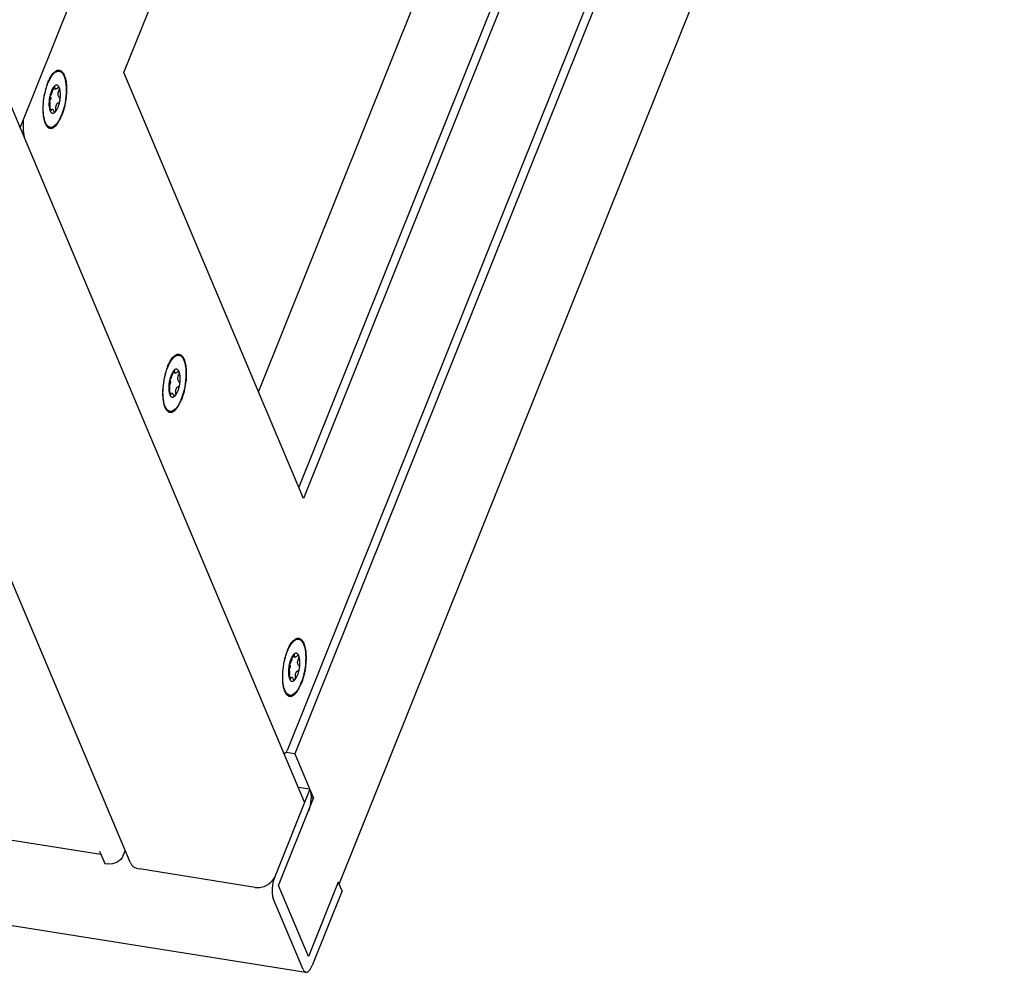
# Model space of a CAD drawing. Header units: millimetres. Extents: x -1 to 421, y -1 to 298.
# Tile 16 of 26: x 118 to 149, y 157 to 187. Entities that reach past the tile are written whole.
import ezdxf

# ---------------------------------------------------------------- set-up
doc = ezdxf.new("R2010")
doc.units = ezdxf.units.MM
doc.header["$LTSCALE"] = 23.1
doc.layers.get('0').update_dxf_attribs({"linetype": 'CONTINUOUS'})
doc.layers.add('002___PRT_ALL_AXES', color=7, linetype='CONTINUOUS')

msp = doc.modelspace()

# ---------------------------------------------------------------- linework, layer by layer
at = {"color": 3, "linetype": 'CONTINUOUS'}
for p, q in [((117.7069, 184.0241), (138.7763, 236.5461)), ((147.3033, 216.3144), (126.3973, 164.1996)), ((146.7006, 215.5276), (126.1506, 164.3003)), ((127.8003, 160.0762), (148.8495, 212.5479)), ((120.9867, 185.7706), (128.9898, 205.7208)), ((134.6745, 192.233), (126.6714, 172.2828)), ((126.6714, 172.2828), (120.9867, 185.7706)), ((126.7077, 162.6685), (117.0911, 185.4853)), ((121.1822, 160.7663), (111.7077, 183.246)), ((120.2621, 161.0112), (38.1694, 174.0411)), ((34.1517, 171.9812), (126.7479, 157.2842)), ((126.3973, 164.1996), (126.9894, 162.7946)), ((126.871, 163.0756), (125.7604, 160.307)), ((126.871, 163.0756), (126.5121, 163.1326)), ((125.8788, 160.026), (126.9894, 162.7946)), ((120.2158, 161.121), (120.3816, 160.7277)), ((120.9698, 160.9808), (121.0293, 161.1291)), ((120.3816, 160.7277), (120.4731, 160.7131)), ((125.1396, 159.9725), (121.4796, 160.5534)), ((126.8263, 157.778), (125.8788, 160.026)), ((127.7736, 160.1395), (126.8263, 157.778)), ((127.892, 159.8585), (126.9447, 157.4971)), ((126.6629, 157.3709), (125.7155, 159.6189))]:
    msp.add_line(p, q, dxfattribs=at)
at = {"color": 7, "linetype": 'CONTINUOUS'}
for p, q in [((133.1223, 195.3079), (125.2442, 175.6691)), ((134.4, 192.2765), (126.5218, 172.6377)), ((118.7444, 185.2607), (118.8297, 185.2471)), ((118.6399, 184.6214), (118.7207, 184.6085)), ((122.5342, 176.2688), (122.6195, 176.2553)), ((122.4297, 175.6295), (122.5105, 175.6167)), ((126.324, 167.2769), (126.4093, 167.2634)), ((126.2195, 166.6376), (126.3003, 166.6248)), ((126.0546, 164.2179), (126.0719, 164.2152)), ((126.3973, 164.1996), (126.1189, 164.2438)), ((126.9894, 162.7946), (126.9061, 162.8078)), ((127.892, 159.8585), (127.7736, 160.1395))]:
    msp.add_line(p, q, dxfattribs=at)
at = {"color": 3, "linetype": 'CONTINUOUS'}
for centre, radius, start, end in [((117.5517, 185.0038), 1.5724, 337.67527, 338.14244), ((121.3415, 176.012), 1.5724, 337.67527, 338.14244), ((125.1313, 167.0201), 1.5724, 337.67527, 338.14244), ((126.759, 157.3545), 0.0711, 260.993, 267.75616)]:
    msp.add_arc(centre, radius, start, end, dxfattribs=at)
for points, knots in [([(118.5848, 185.43), (118.599, 185.4656), (118.6517, 185.5834), (118.7217, 185.6985), (118.791, 185.7581)], [0, 0, 0, 0, 0.2955863, 1, 1, 1, 1]), ([(118.791, 185.7581), (118.8235, 185.7861), (118.8983, 185.8334), (118.9837, 185.8017), (119.0117, 185.7775)], [0, 0, 0, 0, 0.5374945, 1, 1, 1, 1]), ([(119.0117, 185.7775), (119.0711, 185.726), (119.1461, 185.5298), (119.182, 185.0684), (119.1123, 184.6707), (119.0111, 184.4184)], [0, 0, 0, 0, 0.1681431, 0.4186489, 1, 1, 1, 1]), ([(118.4348, 184.6287), (118.4349, 184.8362), (118.4744, 185.1107), (118.5605, 185.3696), (118.5848, 185.43)], [0, 0, 0, 0, 0.7611831, 1, 1, 1, 1]), ([(118.533, 184.1337), (118.4952, 184.1961), (118.4466, 184.3629), (118.4347, 184.5322), (118.4348, 184.6287)], [0, 0, 0, 0, 0.4304837, 1, 1, 1, 1]), ([(117.8052, 184.2764), (117.7943, 184.1623), (117.7897, 183.9553), (117.8238, 183.7481), (117.8565, 183.6621)], [0, 0, 0, 0, 0.5546099, 1, 1, 1, 1]), ([(119.0063, 184.4065), (118.967, 184.3108), (118.8952, 184.1616), (118.7505, 184.0381), (118.6854, 184.034)], [0, 0, 0, 0, 0.6135207, 1, 1, 1, 1]), ([(118.6854, 184.034), (118.657, 184.0322), (118.5915, 184.0521), (118.551, 184.104), (118.533, 184.1337)], [0, 0, 0, 0, 0.4503391, 1, 1, 1, 1]), ([(122.3746, 176.4381), (122.3888, 176.4737), (122.4415, 176.5916), (122.5115, 176.7066), (122.5808, 176.7662)], [0, 0, 0, 0, 0.2955863, 1, 1, 1, 1]), ([(122.5808, 176.7662), (122.6133, 176.7942), (122.6881, 176.8416), (122.7735, 176.8099), (122.8015, 176.7857)], [0, 0, 0, 0, 0.5374945, 1, 1, 1, 1]), ([(122.8015, 176.7857), (122.8609, 176.7342), (122.9359, 176.538), (122.9718, 176.0766), (122.9021, 175.6788), (122.8009, 175.4266)], [0, 0, 0, 0, 0.1681431, 0.4186489, 1, 1, 1, 1]), ([(122.2246, 175.6368), (122.2247, 175.8443), (122.2642, 176.1188), (122.3503, 176.3777), (122.3746, 176.4381)], [0, 0, 0, 0, 0.7611831, 1, 1, 1, 1]), ([(122.3228, 175.1419), (122.285, 175.2043), (122.2364, 175.3711), (122.2245, 175.5403), (122.2246, 175.6368)], [0, 0, 0, 0, 0.4304837, 1, 1, 1, 1]), ([(122.4752, 175.0422), (122.4468, 175.0404), (122.3813, 175.0602), (122.3408, 175.1122), (122.3228, 175.1419)], [0, 0, 0, 0, 0.4503391, 1, 1, 1, 1]), ([(122.7961, 175.4147), (122.7568, 175.3189), (122.685, 175.1697), (122.5403, 175.0462), (122.4752, 175.0422)], [0, 0, 0, 0, 0.6135207, 1, 1, 1, 1]), ([(126.1644, 167.4463), (126.1786, 167.4819), (126.2313, 167.5997), (126.3013, 167.7148), (126.3706, 167.7743)], [0, 0, 0, 0, 0.2955863, 1, 1, 1, 1]), ([(126.3706, 167.7743), (126.4031, 167.8024), (126.4779, 167.8497), (126.5633, 167.818), (126.5913, 167.7938)], [0, 0, 0, 0, 0.5374945, 1, 1, 1, 1]), ([(126.5913, 167.7938), (126.6507, 167.7423), (126.7257, 167.5461), (126.7616, 167.0847), (126.6919, 166.6869), (126.5907, 166.4347)], [0, 0, 0, 0, 0.1681431, 0.4186489, 1, 1, 1, 1]), ([(126.0144, 166.645), (126.0145, 166.8525), (126.054, 167.127), (126.1401, 167.3859), (126.1644, 167.4463)], [0, 0, 0, 0, 0.7611831, 1, 1, 1, 1]), ([(126.1126, 166.15), (126.0748, 166.2124), (126.0262, 166.3792), (126.0143, 166.5484), (126.0144, 166.645)], [0, 0, 0, 0, 0.4304837, 1, 1, 1, 1]), ([(126.5859, 166.4228), (126.5466, 166.3271), (126.4748, 166.1779), (126.3301, 166.0544), (126.265, 166.0503)], [0, 0, 0, 0, 0.6135207, 1, 1, 1, 1]), ([(126.265, 166.0503), (126.2366, 166.0485), (126.1711, 166.0684), (126.1306, 166.1203), (126.1126, 166.15)], [0, 0, 0, 0, 0.4503391, 1, 1, 1, 1]), ([(126.0905, 164.2181), (126.0963, 164.2207), (126.1245, 164.2415), (126.1401, 164.2743), (126.1506, 164.3003)], [0, 0, 0, 0, 0.1847523, 1, 1, 1, 1]), ([(120.9698, 160.9808), (120.9335, 160.8904), (120.7814, 160.7378), (120.5726, 160.6974), (120.4731, 160.7131)], [0, 0, 0, 0, 0.4916913, 1, 1, 1, 1]), ([(121.1822, 160.7664), (121.2056, 160.7109), (121.2912, 160.6084), (121.4146, 160.5637), (121.4796, 160.5534)], [0, 0, 0, 0, 0.4774461, 1, 1, 1, 1]), ([(125.1396, 159.9725), (125.2638, 159.9527), (125.5248, 160.0033), (125.7151, 160.194), (125.7604, 160.307)], [0, 0, 0, 0, 0.5083087, 1, 1, 1, 1]), ([(125.7604, 160.307), (125.7133, 160.1898), (125.6686, 159.9601), (125.6741, 159.7171), (125.7155, 159.6189)], [0, 0, 0, 0, 0.5421735, 1, 1, 1, 1]), ([(126.6629, 157.3709), (126.6679, 157.359), (126.6855, 157.3225), (126.7198, 157.2887), (126.7479, 157.2842)], [0, 0, 0, 0, 0.3114719, 1, 1, 1, 1]), ([(126.7562, 157.2834), (126.7935, 157.2819), (126.8821, 157.3532), (126.922, 157.4404), (126.9447, 157.4971)], [0, 0, 0, 0, 0.3794121, 1, 1, 1, 1])]:
    msp.add_open_spline(points, degree=3, knots=knots, dxfattribs=at)
at = {"color": 7, "linetype": 'CONTINUOUS'}
for points, knots in [([(118.7791, 185.3264), (118.7612, 185.3075), (118.7279, 185.2594), (118.6878, 185.1738), (118.6544, 185.0718), (118.6385, 184.9983), (118.6321, 184.96)], [0, 0, 0, 0, 0.1957558, 0.435603, 0.7086672, 1, 1, 1, 1]), ([(118.7352, 185.2292), (118.7305, 185.2085), (118.7196, 185.1683), (118.7032, 185.1205), (118.6888, 185.0868), (118.6789, 185.0671), (118.6699, 185.0526), (118.6636, 185.0451), (118.6604, 185.0427)], [0, 0, 0, 0, 0.3139288, 0.6163068, 0.7470744, 0.8568292, 0.9417076, 1, 1, 1, 1]), ([(118.7443, 185.2607), (118.7434, 185.2581), (118.7399, 185.2477), (118.737, 185.2371), (118.7352, 185.2292)], [0, 0, 0, 0, 0.2537726, 1, 1, 1, 1]), ([(118.7791, 185.3264), (118.7758, 185.3229), (118.7692, 185.3141), (118.7566, 185.2926), (118.7489, 185.274), (118.7443, 185.2607)], [0, 0, 0, 0, 0.1965083, 0.4372038, 1, 1, 1, 1]), ([(118.9449, 185.2906), (118.9406, 185.3009), (118.9313, 185.3197), (118.914, 185.3434), (118.8943, 185.3602), (118.8724, 185.3693), (118.8489, 185.3701), (118.825, 185.3627), (118.8011, 185.3478), (118.7865, 185.3342), (118.7791, 185.3264)], [0, 0, 0, 0, 0.1549609, 0.2888169, 0.4048226, 0.5096049, 0.6127245, 0.724279, 0.8519695, 1, 1, 1, 1]), ([(118.7951, 185.3352), (118.7926, 185.3356), (118.7862, 185.3334), (118.7817, 185.3291), (118.7791, 185.3264)], [0, 0, 0, 0, 0.403736, 1, 1, 1, 1]), ([(118.8055, 185.3035), (118.8057, 185.3077), (118.8056, 185.3153), (118.804, 185.3252), (118.8009, 185.3324), (118.797, 185.3349), (118.7951, 185.3352)], [0, 0, 0, 0, 0.3572533, 0.6376885, 0.8428509, 1, 1, 1, 1]), ([(118.8297, 185.2471), (118.8257, 185.2478), (118.8173, 185.2519), (118.8094, 185.2649), (118.8055, 185.2826), (118.8052, 185.2961), (118.8055, 185.3035)], [0, 0, 0, 0, 0.1841972, 0.395582, 0.6651033, 1, 1, 1, 1]), ([(118.8899, 185.2853), (118.8847, 185.2791), (118.8745, 185.2682), (118.8559, 185.253), (118.8392, 185.2456), (118.8297, 185.2471)], [0, 0, 0, 0, 0.3286242, 0.6058777, 1, 1, 1, 1]), ([(118.9275, 185.3066), (118.9213, 185.3076), (118.9106, 185.3041), (118.8989, 185.2951), (118.8928, 185.2888), (118.8899, 185.2853)], [0, 0, 0, 0, 0.4178905, 0.6877578, 1, 1, 1, 1]), ([(118.9409, 184.9822), (118.916, 184.9991), (118.9037, 185.0459), (118.9054, 185.0956), (118.9118, 185.1372), (118.9222, 185.1676), (118.9313, 185.1868)], [0, 0, 0, 0, 0.4191084, 0.5576585, 0.703578, 1, 1, 1, 1]), ([(118.9449, 185.2906), (118.9432, 185.2947), (118.9389, 185.302), (118.9312, 185.306), (118.9275, 185.3066)], [0, 0, 0, 0, 0.5407299, 1, 1, 1, 1]), ([(118.9313, 185.1868), (118.9399, 185.2047), (118.9486, 185.2326), (118.9505, 185.2682), (118.9477, 185.2841), (118.9449, 185.2906)], [0, 0, 0, 0, 0.5559553, 0.8016977, 1, 1, 1, 1]), ([(118.9637, 184.8884), (118.9702, 184.9268), (118.979, 185.0023), (118.9808, 185.1111), (118.9709, 185.2074), (118.9554, 185.2657), (118.9449, 185.2906)], [0, 0, 0, 0, 0.2872525, 0.5591315, 0.800544, 1, 1, 1, 1]), ([(118.6321, 184.96), (118.6257, 184.9216), (118.6169, 184.8461), (118.6151, 184.7374), (118.625, 184.641), (118.6404, 184.5827), (118.6509, 184.5578)], [0, 0, 0, 0, 0.2872525, 0.5591315, 0.800544, 1, 1, 1, 1]), ([(118.6321, 184.96), (118.6305, 184.9502), (118.628, 184.9315), (118.6265, 184.9056), (118.6271, 184.8871), (118.6292, 184.8759), (118.6307, 184.8716), (118.6316, 184.87)], [0, 0, 0, 0, 0.3284947, 0.6229068, 0.8528837, 0.9373074, 1, 1, 1, 1]), ([(118.6471, 185.0187), (118.6564, 185.0097), (118.6671, 184.9913), (118.6727, 184.9641), (118.6726, 184.9344), (118.662, 184.8994), (118.6426, 184.8774), (118.6314, 184.8701)], [0, 0, 0, 0, 0.2333005, 0.3621463, 0.4961741, 0.7610997, 1, 1, 1, 1]), ([(118.6316, 184.87), (118.6337, 184.8663), (118.6371, 184.8564), (118.6408, 184.8388), (118.6436, 184.8161), (118.6461, 184.7788), (118.6461, 184.728), (118.6434, 184.6863), (118.6412, 184.6653)], [0, 0, 0, 0, 0.0619118, 0.1498658, 0.261684, 0.3932918, 0.6933714, 1, 1, 1, 1]), ([(118.6604, 185.0427), (118.659, 185.0417), (118.6563, 185.0385), (118.6507, 185.0292), (118.6443, 185.0124), (118.6374, 184.9881), (118.6338, 184.9698), (118.6321, 184.96)], [0, 0, 0, 0, 0.0592947, 0.1407883, 0.3678918, 0.6643783, 1, 1, 1, 1]), ([(118.8168, 184.522), (118.8347, 184.5409), (118.868, 184.5891), (118.9081, 184.6747), (118.9414, 184.7766), (118.9574, 184.8502), (118.9637, 184.8884)], [0, 0, 0, 0, 0.1957558, 0.435603, 0.7086672, 1, 1, 1, 1]), ([(118.8373, 184.623), (118.8349, 184.6442), (118.835, 184.6861), (118.8464, 184.7359), (118.8627, 184.7694), (118.877, 184.7888), (118.8935, 184.8028), (118.906, 184.8081), (118.9121, 184.8094)], [0, 0, 0, 0, 0.2973971, 0.5783713, 0.7033265, 0.814641, 0.9125197, 1, 1, 1, 1]), ([(118.9121, 184.8094), (118.9255, 184.8123), (118.9434, 184.8308), (118.9572, 184.86), (118.9621, 184.8786), (118.9637, 184.8884)], [0, 0, 0, 0, 0.418174, 0.6962006, 1, 1, 1, 1]), ([(118.9637, 184.8884), (118.9654, 184.8983), (118.9668, 184.9177), (118.9632, 184.9504), (118.9526, 184.9743), (118.9409, 184.9822)], [0, 0, 0, 0, 0.2998018, 0.5772548, 1, 1, 1, 1]), ([(118.6412, 184.6653), (118.6408, 184.6618), (118.6395, 184.6472), (118.6393, 184.6324), (118.6398, 184.6213)], [0, 0, 0, 0, 0.2429877, 1, 1, 1, 1]), ([(118.6398, 184.6213), (118.6402, 184.6093), (118.6423, 184.5878), (118.6472, 184.5666), (118.6509, 184.5578)], [0, 0, 0, 0, 0.5582602, 1, 1, 1, 1]), ([(118.6509, 184.5578), (118.6526, 184.5539), (118.6555, 184.5478), (118.6613, 184.543), (118.664, 184.5425)], [0, 0, 0, 0, 0.6054891, 1, 1, 1, 1]), ([(118.6509, 184.5578), (118.6553, 184.5475), (118.6645, 184.5288), (118.6819, 184.5051), (118.7016, 184.4883), (118.7235, 184.4791), (118.747, 184.4783), (118.7709, 184.4858), (118.7948, 184.5007), (118.8094, 184.5142), (118.8168, 184.522)], [0, 0, 0, 0, 0.1549609, 0.2888169, 0.4048226, 0.5096049, 0.6127245, 0.724279, 0.8519695, 1, 1, 1, 1]), ([(118.664, 184.5425), (118.6657, 184.5423), (118.6699, 184.5433), (118.6748, 184.5486), (118.6792, 184.5566), (118.6815, 184.5632), (118.6827, 184.5669)], [0, 0, 0, 0, 0.159083, 0.3644436, 0.6437412, 1, 1, 1, 1]), ([(118.6827, 184.5669), (118.6846, 184.5734), (118.6889, 184.5849), (118.6977, 184.5991), (118.7085, 184.608), (118.717, 184.6091), (118.7207, 184.6085)], [0, 0, 0, 0, 0.3336567, 0.6022064, 0.8140021, 1, 1, 1, 1]), ([(118.7207, 184.6085), (118.7306, 184.6069), (118.7447, 184.5934), (118.7577, 184.5715), (118.764, 184.5568), (118.767, 184.5487)], [0, 0, 0, 0, 0.387943, 0.6673637, 1, 1, 1, 1]), ([(118.767, 184.5487), (118.7688, 184.544), (118.7726, 184.5354), (118.7811, 184.5223), (118.7905, 184.5149), (118.797, 184.5138)], [0, 0, 0, 0, 0.3154359, 0.587046, 1, 1, 1, 1]), ([(118.797, 184.5138), (118.8004, 184.5133), (118.8081, 184.5144), (118.814, 184.5191), (118.8168, 184.522)], [0, 0, 0, 0, 0.4642151, 1, 1, 1, 1]), ([(118.8168, 184.522), (118.8214, 184.5269), (118.8292, 184.5406), (118.8388, 184.5745), (118.8395, 184.6034), (118.8373, 184.623)], [0, 0, 0, 0, 0.1939182, 0.4377885, 1, 1, 1, 1]), ([(122.7347, 176.2988), (122.7304, 176.3091), (122.7211, 176.3278), (122.7038, 176.3515), (122.6841, 176.3683), (122.6622, 176.3775), (122.6387, 176.3782), (122.6148, 176.3708), (122.5909, 176.3559), (122.5763, 176.3423), (122.5689, 176.3346)], [0, 0, 0, 0, 0.1549609, 0.2888169, 0.4048226, 0.5096049, 0.6127245, 0.724279, 0.8519695, 1, 1, 1, 1]), ([(122.5689, 176.3346), (122.551, 176.3157), (122.5177, 176.2675), (122.4776, 176.1819), (122.4442, 176.0799), (122.4283, 176.0064), (122.4219, 175.9682)], [0, 0, 0, 0, 0.1957558, 0.435603, 0.7086672, 1, 1, 1, 1]), ([(122.525, 176.2373), (122.5203, 176.2166), (122.5094, 176.1764), (122.493, 176.1286), (122.4786, 176.0949), (122.4687, 176.0752), (122.4597, 176.0607), (122.4534, 176.0532), (122.4502, 176.0509)], [0, 0, 0, 0, 0.3139288, 0.6163068, 0.7470744, 0.8568292, 0.9417076, 1, 1, 1, 1]), ([(122.5341, 176.2689), (122.5332, 176.2662), (122.5297, 176.2558), (122.5268, 176.2453), (122.525, 176.2373)], [0, 0, 0, 0, 0.2537726, 1, 1, 1, 1]), ([(122.5689, 176.3346), (122.5656, 176.331), (122.559, 176.3223), (122.5464, 176.3007), (122.5387, 176.2821), (122.5341, 176.2689)], [0, 0, 0, 0, 0.1965083, 0.4372038, 1, 1, 1, 1]), ([(122.5849, 176.3433), (122.5824, 176.3437), (122.576, 176.3416), (122.5715, 176.3373), (122.5689, 176.3346)], [0, 0, 0, 0, 0.403736, 1, 1, 1, 1]), ([(122.5953, 176.3116), (122.5955, 176.3158), (122.5954, 176.3234), (122.5938, 176.3333), (122.5907, 176.3405), (122.5868, 176.343), (122.5849, 176.3433)], [0, 0, 0, 0, 0.3572533, 0.6376885, 0.8428509, 1, 1, 1, 1]), ([(122.6195, 176.2553), (122.6155, 176.2559), (122.6071, 176.26), (122.5992, 176.273), (122.5953, 176.2908), (122.595, 176.3042), (122.5953, 176.3116)], [0, 0, 0, 0, 0.1841972, 0.395582, 0.6651033, 1, 1, 1, 1]), ([(122.6797, 176.2934), (122.6745, 176.2873), (122.6643, 176.2763), (122.6457, 176.2611), (122.629, 176.2538), (122.6195, 176.2553)], [0, 0, 0, 0, 0.3286242, 0.6058777, 1, 1, 1, 1]), ([(122.7173, 176.3147), (122.7111, 176.3157), (122.7004, 176.3122), (122.6887, 176.3033), (122.6826, 176.297), (122.6797, 176.2934)], [0, 0, 0, 0, 0.4178905, 0.6877578, 1, 1, 1, 1]), ([(122.7307, 175.9903), (122.7058, 176.0073), (122.6935, 176.054), (122.6952, 176.1037), (122.7016, 176.1453), (122.712, 176.1757), (122.7211, 176.1949)], [0, 0, 0, 0, 0.4191084, 0.5576585, 0.703578, 1, 1, 1, 1]), ([(122.7347, 176.2988), (122.733, 176.3029), (122.7287, 176.3102), (122.721, 176.3141), (122.7173, 176.3147)], [0, 0, 0, 0, 0.5407299, 1, 1, 1, 1]), ([(122.7211, 176.1949), (122.7297, 176.2128), (122.7384, 176.2407), (122.7403, 176.2764), (122.7375, 176.2923), (122.7347, 176.2988)], [0, 0, 0, 0, 0.5559553, 0.8016977, 1, 1, 1, 1]), ([(122.7535, 175.8966), (122.76, 175.935), (122.7688, 176.0104), (122.7706, 176.1192), (122.7607, 176.2156), (122.7452, 176.2739), (122.7347, 176.2988)], [0, 0, 0, 0, 0.2872525, 0.5591315, 0.800544, 1, 1, 1, 1]), ([(122.4219, 175.9682), (122.4155, 175.9297), (122.4067, 175.8543), (122.4049, 175.7455), (122.4148, 175.6491), (122.4302, 175.5908), (122.4407, 175.5659)], [0, 0, 0, 0, 0.2872525, 0.5591315, 0.800544, 1, 1, 1, 1]), ([(122.4219, 175.9682), (122.4203, 175.9583), (122.4178, 175.9396), (122.4163, 175.9138), (122.4169, 175.8953), (122.419, 175.884), (122.4205, 175.8798), (122.4214, 175.8781)], [0, 0, 0, 0, 0.3284947, 0.6229068, 0.8528837, 0.9373074, 1, 1, 1, 1]), ([(122.4369, 176.0269), (122.4462, 176.0178), (122.4569, 175.9995), (122.4625, 175.9722), (122.4624, 175.9425), (122.4518, 175.9075), (122.4324, 175.8855), (122.4212, 175.8782)], [0, 0, 0, 0, 0.2333005, 0.3621463, 0.4961741, 0.7610997, 1, 1, 1, 1]), ([(122.4214, 175.8781), (122.4235, 175.8744), (122.4269, 175.8645), (122.4306, 175.8469), (122.4334, 175.8243), (122.4359, 175.787), (122.4359, 175.7361), (122.4332, 175.6944), (122.431, 175.6735)], [0, 0, 0, 0, 0.0619118, 0.1498658, 0.261684, 0.3932918, 0.6933714, 1, 1, 1, 1]), ([(122.4502, 176.0509), (122.4488, 176.0498), (122.4461, 176.0466), (122.4405, 176.0373), (122.4341, 176.0206), (122.4272, 175.9962), (122.4236, 175.9779), (122.4219, 175.9682)], [0, 0, 0, 0, 0.0592947, 0.1407883, 0.3678918, 0.6643783, 1, 1, 1, 1]), ([(122.6066, 175.5301), (122.6245, 175.549), (122.6578, 175.5972), (122.6979, 175.6828), (122.7312, 175.7848), (122.7472, 175.8583), (122.7535, 175.8966)], [0, 0, 0, 0, 0.1957558, 0.435603, 0.7086672, 1, 1, 1, 1]), ([(122.6271, 175.6311), (122.6247, 175.6523), (122.6248, 175.6942), (122.6362, 175.744), (122.6525, 175.7775), (122.6668, 175.797), (122.6833, 175.8109), (122.6958, 175.8162), (122.7019, 175.8175)], [0, 0, 0, 0, 0.2973971, 0.5783713, 0.7033265, 0.814641, 0.9125197, 1, 1, 1, 1]), ([(122.7019, 175.8175), (122.7153, 175.8205), (122.7332, 175.839), (122.747, 175.8681), (122.7519, 175.8868), (122.7535, 175.8966)], [0, 0, 0, 0, 0.418174, 0.6962006, 1, 1, 1, 1]), ([(122.7535, 175.8966), (122.7552, 175.9064), (122.7566, 175.9258), (122.753, 175.9586), (122.7424, 175.9824), (122.7307, 175.9903)], [0, 0, 0, 0, 0.2998018, 0.5772548, 1, 1, 1, 1]), ([(122.431, 175.6735), (122.4306, 175.6699), (122.4293, 175.6553), (122.4291, 175.6406), (122.4296, 175.6295)], [0, 0, 0, 0, 0.2429877, 1, 1, 1, 1]), ([(122.4296, 175.6295), (122.43, 175.6174), (122.4321, 175.5959), (122.437, 175.5747), (122.4407, 175.5659)], [0, 0, 0, 0, 0.5582602, 1, 1, 1, 1]), ([(122.4407, 175.5659), (122.4424, 175.5621), (122.4453, 175.5559), (122.4511, 175.5511), (122.4538, 175.5507)], [0, 0, 0, 0, 0.6054891, 1, 1, 1, 1]), ([(122.4407, 175.5659), (122.4451, 175.5556), (122.4543, 175.5369), (122.4717, 175.5132), (122.4914, 175.4964), (122.5133, 175.4872), (122.5368, 175.4865), (122.5607, 175.4939), (122.5846, 175.5088), (122.5992, 175.5224), (122.6066, 175.5301)], [0, 0, 0, 0, 0.1549609, 0.2888169, 0.4048226, 0.5096049, 0.6127245, 0.724279, 0.8519695, 1, 1, 1, 1]), ([(122.4538, 175.5507), (122.4555, 175.5504), (122.4597, 175.5514), (122.4646, 175.5567), (122.469, 175.5648), (122.4713, 175.5713), (122.4725, 175.575)], [0, 0, 0, 0, 0.159083, 0.3644436, 0.6437412, 1, 1, 1, 1]), ([(122.4725, 175.575), (122.4744, 175.5815), (122.4787, 175.593), (122.4875, 175.6072), (122.4983, 175.6161), (122.5068, 175.6173), (122.5105, 175.6167)], [0, 0, 0, 0, 0.3336567, 0.6022064, 0.8140021, 1, 1, 1, 1]), ([(122.5105, 175.6167), (122.5204, 175.6151), (122.5345, 175.6015), (122.5475, 175.5796), (122.5538, 175.5649), (122.5568, 175.5568)], [0, 0, 0, 0, 0.387943, 0.6673637, 1, 1, 1, 1]), ([(122.5568, 175.5568), (122.5585, 175.5521), (122.5624, 175.5436), (122.5709, 175.5304), (122.5803, 175.523), (122.5868, 175.522)], [0, 0, 0, 0, 0.3154359, 0.587046, 1, 1, 1, 1]), ([(122.5868, 175.522), (122.5902, 175.5214), (122.5979, 175.5225), (122.6038, 175.5273), (122.6066, 175.5301)], [0, 0, 0, 0, 0.4642151, 1, 1, 1, 1]), ([(122.6066, 175.5301), (122.6112, 175.5351), (122.619, 175.5487), (122.6286, 175.5826), (122.6293, 175.6115), (122.6271, 175.6311)], [0, 0, 0, 0, 0.1939182, 0.4377885, 1, 1, 1, 1]), ([(126.3587, 167.3427), (126.3408, 167.3238), (126.3075, 167.2756), (126.2674, 167.1901), (126.234, 167.0881), (126.2181, 167.0145), (126.2117, 166.9763)], [0, 0, 0, 0, 0.1957558, 0.435603, 0.7086672, 1, 1, 1, 1]), ([(126.3587, 167.3427), (126.3554, 167.3392), (126.3488, 167.3304), (126.3362, 167.3089), (126.3285, 167.2903), (126.3239, 167.277)], [0, 0, 0, 0, 0.1965083, 0.4372038, 1, 1, 1, 1]), ([(126.5245, 167.3069), (126.5202, 167.3172), (126.5109, 167.336), (126.4936, 167.3597), (126.4739, 167.3764), (126.452, 167.3856), (126.4285, 167.3864), (126.4046, 167.3789), (126.3807, 167.364), (126.3661, 167.3505), (126.3587, 167.3427)], [0, 0, 0, 0, 0.1549609, 0.2888169, 0.4048226, 0.5096049, 0.6127245, 0.724279, 0.8519695, 1, 1, 1, 1]), ([(126.3747, 167.3515), (126.3722, 167.3519), (126.3658, 167.3497), (126.3613, 167.3454), (126.3587, 167.3427)], [0, 0, 0, 0, 0.403736, 1, 1, 1, 1]), ([(126.3851, 167.3198), (126.3853, 167.324), (126.3852, 167.3316), (126.3836, 167.3415), (126.3805, 167.3486), (126.3766, 167.3512), (126.3747, 167.3515)], [0, 0, 0, 0, 0.3572533, 0.6376885, 0.8428509, 1, 1, 1, 1]), ([(126.2267, 167.035), (126.236, 167.0259), (126.2467, 167.0076), (126.2523, 166.9803), (126.2522, 166.9507), (126.2416, 166.9157), (126.2222, 166.8936), (126.211, 166.8864)], [0, 0, 0, 0, 0.2333005, 0.3621463, 0.4961741, 0.7610997, 1, 1, 1, 1]), ([(126.24, 167.059), (126.2386, 167.058), (126.2359, 167.0548), (126.2303, 167.0454), (126.2239, 167.0287), (126.217, 167.0043), (126.2134, 166.986), (126.2117, 166.9763)], [0, 0, 0, 0, 0.0592947, 0.1407883, 0.3678918, 0.6643783, 1, 1, 1, 1]), ([(126.3148, 167.2454), (126.3101, 167.2248), (126.2992, 167.1845), (126.2828, 167.1368), (126.2684, 167.1031), (126.2585, 167.0834), (126.2495, 167.0689), (126.2432, 167.0614), (126.24, 167.059)], [0, 0, 0, 0, 0.3139288, 0.6163068, 0.7470744, 0.8568292, 0.9417076, 1, 1, 1, 1]), ([(126.3239, 167.277), (126.323, 167.2744), (126.3195, 167.264), (126.3166, 167.2534), (126.3148, 167.2454)], [0, 0, 0, 0, 0.2537726, 1, 1, 1, 1]), ([(126.4093, 167.2634), (126.4053, 167.264), (126.3969, 167.2682), (126.389, 167.2812), (126.3851, 167.2989), (126.3848, 167.3124), (126.3851, 167.3198)], [0, 0, 0, 0, 0.1841972, 0.395582, 0.6651033, 1, 1, 1, 1]), ([(126.4695, 167.3015), (126.4643, 167.2954), (126.4541, 167.2845), (126.4355, 167.2692), (126.4188, 167.2619), (126.4093, 167.2634)], [0, 0, 0, 0, 0.3286242, 0.6058777, 1, 1, 1, 1]), ([(126.5071, 167.3229), (126.5009, 167.3239), (126.4902, 167.3204), (126.4785, 167.3114), (126.4724, 167.3051), (126.4695, 167.3015)], [0, 0, 0, 0, 0.4178905, 0.6877578, 1, 1, 1, 1]), ([(126.5205, 166.9985), (126.4956, 167.0154), (126.4833, 167.0622), (126.485, 167.1119), (126.4914, 167.1534), (126.5018, 167.1838), (126.5109, 167.2031)], [0, 0, 0, 0, 0.4191084, 0.5576585, 0.703578, 1, 1, 1, 1]), ([(126.5245, 167.3069), (126.5228, 167.311), (126.5185, 167.3183), (126.5108, 167.3223), (126.5071, 167.3229)], [0, 0, 0, 0, 0.5407299, 1, 1, 1, 1]), ([(126.5109, 167.2031), (126.5195, 167.221), (126.5282, 167.2488), (126.5301, 167.2845), (126.5273, 167.3004), (126.5245, 167.3069)], [0, 0, 0, 0, 0.5559553, 0.8016977, 1, 1, 1, 1]), ([(126.5433, 166.9047), (126.5498, 166.9431), (126.5586, 167.0186), (126.5604, 167.1273), (126.5505, 167.2237), (126.535, 167.282), (126.5245, 167.3069)], [0, 0, 0, 0, 0.2872525, 0.5591315, 0.800544, 1, 1, 1, 1]), ([(126.2117, 166.9763), (126.2053, 166.9379), (126.1965, 166.8624), (126.1947, 166.7536), (126.2046, 166.6573), (126.22, 166.599), (126.2305, 166.5741)], [0, 0, 0, 0, 0.2872525, 0.5591315, 0.800544, 1, 1, 1, 1]), ([(126.2117, 166.9763), (126.2101, 166.9665), (126.2076, 166.9477), (126.2061, 166.9219), (126.2067, 166.9034), (126.2088, 166.8922), (126.2103, 166.8879), (126.2112, 166.8862)], [0, 0, 0, 0, 0.3284947, 0.6229068, 0.8528837, 0.9373074, 1, 1, 1, 1]), ([(126.2112, 166.8862), (126.2133, 166.8825), (126.2167, 166.8727), (126.2204, 166.8551), (126.2232, 166.8324), (126.2257, 166.7951), (126.2257, 166.7443), (126.223, 166.7026), (126.2208, 166.6816)], [0, 0, 0, 0, 0.0619118, 0.1498658, 0.261684, 0.3932918, 0.6933714, 1, 1, 1, 1]), ([(126.3964, 166.5383), (126.4143, 166.5572), (126.4476, 166.6054), (126.4877, 166.6909), (126.521, 166.7929), (126.537, 166.8664), (126.5433, 166.9047)], [0, 0, 0, 0, 0.1957558, 0.435603, 0.7086672, 1, 1, 1, 1]), ([(126.4169, 166.6393), (126.4145, 166.6605), (126.4146, 166.7023), (126.426, 166.7521), (126.4423, 166.7857), (126.4566, 166.8051), (126.4731, 166.819), (126.4856, 166.8243), (126.4917, 166.8257)], [0, 0, 0, 0, 0.2973971, 0.5783713, 0.7033265, 0.814641, 0.9125197, 1, 1, 1, 1]), ([(126.4917, 166.8257), (126.5051, 166.8286), (126.523, 166.8471), (126.5368, 166.8763), (126.5417, 166.8949), (126.5433, 166.9047)], [0, 0, 0, 0, 0.418174, 0.6962006, 1, 1, 1, 1]), ([(126.5433, 166.9047), (126.545, 166.9145), (126.5464, 166.934), (126.5428, 166.9667), (126.5322, 166.9905), (126.5205, 166.9985)], [0, 0, 0, 0, 0.2998018, 0.5772548, 1, 1, 1, 1]), ([(126.2208, 166.6816), (126.2204, 166.6781), (126.2191, 166.6634), (126.2189, 166.6487), (126.2194, 166.6376)], [0, 0, 0, 0, 0.2429877, 1, 1, 1, 1]), ([(126.2194, 166.6376), (126.2198, 166.6256), (126.2219, 166.6041), (126.2268, 166.5828), (126.2305, 166.5741)], [0, 0, 0, 0, 0.5582602, 1, 1, 1, 1]), ([(126.2305, 166.5741), (126.2322, 166.5702), (126.2351, 166.564), (126.2409, 166.5592), (126.2436, 166.5588)], [0, 0, 0, 0, 0.6054891, 1, 1, 1, 1]), ([(126.2305, 166.5741), (126.2349, 166.5638), (126.2441, 166.545), (126.2615, 166.5213), (126.2811, 166.5045), (126.3031, 166.4954), (126.3266, 166.4946), (126.3505, 166.502), (126.3744, 166.5169), (126.389, 166.5305), (126.3964, 166.5383)], [0, 0, 0, 0, 0.1549609, 0.2888169, 0.4048226, 0.5096049, 0.6127245, 0.724279, 0.8519695, 1, 1, 1, 1]), ([(126.2436, 166.5588), (126.2453, 166.5585), (126.2495, 166.5596), (126.2544, 166.5648), (126.2588, 166.5729), (126.2611, 166.5794), (126.2623, 166.5832)], [0, 0, 0, 0, 0.159083, 0.3644436, 0.6437412, 1, 1, 1, 1]), ([(126.2623, 166.5832), (126.2642, 166.5896), (126.2685, 166.6012), (126.2773, 166.6153), (126.2881, 166.6243), (126.2966, 166.6254), (126.3003, 166.6248)], [0, 0, 0, 0, 0.3336567, 0.6022064, 0.8140021, 1, 1, 1, 1]), ([(126.3003, 166.6248), (126.3102, 166.6232), (126.3243, 166.6096), (126.3373, 166.5878), (126.3436, 166.573), (126.3466, 166.5649)], [0, 0, 0, 0, 0.387943, 0.6673637, 1, 1, 1, 1]), ([(126.3466, 166.5649), (126.3483, 166.5603), (126.3522, 166.5517), (126.3607, 166.5385), (126.3701, 166.5311), (126.3766, 166.5301)], [0, 0, 0, 0, 0.3154359, 0.587046, 1, 1, 1, 1]), ([(126.3766, 166.5301), (126.38, 166.5296), (126.3877, 166.5306), (126.3936, 166.5354), (126.3964, 166.5383)], [0, 0, 0, 0, 0.4642151, 1, 1, 1, 1]), ([(126.3964, 166.5383), (126.401, 166.5432), (126.4088, 166.5569), (126.4184, 166.5907), (126.4191, 166.6197), (126.4169, 166.6393)], [0, 0, 0, 0, 0.1939182, 0.4377885, 1, 1, 1, 1]), ([(126.871, 163.0756), (126.9124, 162.9773), (126.9179, 162.7344), (126.8731, 162.5047), (126.8261, 162.3875)], [0, 0, 0, 0, 0.4578265, 1, 1, 1, 1])]:
    msp.add_open_spline(points, degree=3, knots=knots, dxfattribs=at)
at = {"color": 3, "linetype": 'CONTINUOUS'}
for points in [[(126.0443, 164.237), (126.0504, 164.2271), (126.0603, 164.217), (126.0718, 164.2152)], [(126.0718, 164.2152), (126.078, 164.2142), (126.0848, 164.2155), (126.0905, 164.2181)]]:
    msp.add_open_spline(points, degree=3, dxfattribs=at)
at = {"layer": '002___PRT_ALL_AXES', "color": 7, "linetype": 'CONTINUOUS'}
for centre, radius, start, end in [((120.2874, 184.7634), 1.8413, 158.73734, 161.95473), ((120.1661, 184.8099), 1.7114, 158.58498, 158.71535), ((120.1406, 184.8199), 1.684, 158.14258, 158.58583), ((124.0772, 175.7716), 1.8413, 158.73734, 161.95473), ((123.9559, 175.818), 1.7114, 158.58498, 158.71535), ((123.9304, 175.828), 1.684, 158.14258, 158.58583), ((127.8669, 166.7797), 1.8413, 158.73734, 161.95473), ((127.7457, 166.8262), 1.7114, 158.58498, 158.71535), ((127.7202, 166.8362), 1.684, 158.14258, 158.58583)]:
    msp.add_arc(centre, radius, start, end, dxfattribs=at)
for points, knots in [([(118.5777, 185.4469), (118.5981, 185.4978), (118.6405, 185.5905), (118.6949, 185.6772), (118.7238, 185.7142)], [0, 0, 0, 0, 0.5386223, 1, 1, 1, 1]), ([(118.7238, 185.7142), (118.74, 185.7351), (118.7726, 185.7721), (118.8111, 185.8033), (118.8304, 185.8151)], [0, 0, 0, 0, 0.5390987, 1, 1, 1, 1]), ([(118.8304, 185.8151), (118.8483, 185.8261), (118.8847, 185.8431), (118.9254, 185.8456), (118.9437, 185.8427)], [0, 0, 0, 0, 0.5307443, 1, 1, 1, 1]), ([(118.9437, 185.8427), (118.9591, 185.8403), (118.9907, 185.8291), (119.0325, 185.7962), (119.0693, 185.7486), (119.1011, 185.6872), (119.1277, 185.6128), (119.1568, 185.4925), (119.1755, 185.3186), (119.1727, 185.0924), (119.1453, 184.8546), (119.0952, 184.6215), (119.0465, 184.472), (119.0182, 184.4016)], [0, 0, 0, 0, 0.0303937, 0.0637327, 0.1021245, 0.1466881, 0.1977945, 0.2553118, 0.3873635, 0.5366643, 0.694774, 0.8523227, 1, 1, 1, 1]), ([(118.5367, 185.3338), (118.5032, 185.2314), (118.4519, 185.0197), (118.4224, 184.752), (118.4221, 184.5435), (118.4335, 184.402), (118.456, 184.2769), (118.4799, 184.2008), (118.4942, 184.1669)], [0, 0, 0, 0, 0.2724642, 0.5487022, 0.678959, 0.7993433, 0.9070293, 1, 1, 1, 1]), ([(118.4942, 184.1669), (118.5034, 184.1449), (118.5233, 184.1049), (118.5608, 184.0547), (118.6037, 184.02), (118.6363, 184.0082), (118.6522, 184.0057)], [0, 0, 0, 0, 0.3056392, 0.5679449, 0.7944764, 1, 1, 1, 1]), ([(118.6522, 184.0057), (118.6671, 184.0033), (118.6995, 184.004), (118.7479, 184.021), (118.7962, 184.0527), (118.844, 184.0984), (118.891, 184.1572), (118.9546, 184.2568), (118.9941, 184.3414), (119.0182, 184.4016)], [0, 0, 0, 0, 0.0795026, 0.1662999, 0.2656987, 0.3806154, 0.5121225, 0.6600223, 1, 1, 1, 1]), ([(122.3675, 176.455), (122.3879, 176.5059), (122.4303, 176.5986), (122.4847, 176.6853), (122.5136, 176.7224)], [0, 0, 0, 0, 0.5386223, 1, 1, 1, 1]), ([(122.5136, 176.7224), (122.5298, 176.7433), (122.5624, 176.7803), (122.6009, 176.8114), (122.6202, 176.8233)], [0, 0, 0, 0, 0.5390987, 1, 1, 1, 1]), ([(122.6202, 176.8233), (122.6381, 176.8343), (122.6745, 176.8512), (122.7152, 176.8538), (122.7335, 176.8509)], [0, 0, 0, 0, 0.5307443, 1, 1, 1, 1]), ([(122.7335, 176.8509), (122.7489, 176.8484), (122.7805, 176.8372), (122.8223, 176.8043), (122.8591, 176.7567), (122.8909, 176.6953), (122.9175, 176.621), (122.9466, 176.5006), (122.9653, 176.3268), (122.9625, 176.1006), (122.9351, 175.8628), (122.885, 175.6297), (122.8363, 175.4801), (122.808, 175.4097)], [0, 0, 0, 0, 0.0303937, 0.0637327, 0.1021245, 0.1466881, 0.1977945, 0.2553118, 0.3873635, 0.5366643, 0.694774, 0.8523227, 1, 1, 1, 1]), ([(122.3265, 176.3419), (122.293, 176.2395), (122.2417, 176.0278), (122.2122, 175.7601), (122.2119, 175.5516), (122.2233, 175.4102), (122.2458, 175.285), (122.2697, 175.2089), (122.284, 175.1751)], [0, 0, 0, 0, 0.2724642, 0.5487022, 0.678959, 0.7993433, 0.9070293, 1, 1, 1, 1]), ([(122.284, 175.1751), (122.2932, 175.153), (122.3131, 175.113), (122.3506, 175.0628), (122.3935, 175.0281), (122.4261, 175.0164), (122.442, 175.0138)], [0, 0, 0, 0, 0.3056392, 0.5679449, 0.7944764, 1, 1, 1, 1]), ([(122.442, 175.0138), (122.4569, 175.0115), (122.4893, 175.0121), (122.5377, 175.0291), (122.586, 175.0609), (122.6338, 175.1065), (122.6808, 175.1653), (122.7444, 175.2649), (122.7839, 175.3496), (122.808, 175.4097)], [0, 0, 0, 0, 0.0795026, 0.1662999, 0.2656987, 0.3806154, 0.5121225, 0.6600223, 1, 1, 1, 1]), ([(126.1573, 167.4631), (126.1777, 167.514), (126.2201, 167.6068), (126.2745, 167.6935), (126.3034, 167.7305)], [0, 0, 0, 0, 0.5386223, 1, 1, 1, 1]), ([(126.3034, 167.7305), (126.3196, 167.7514), (126.3522, 167.7884), (126.3907, 167.8195), (126.41, 167.8314)], [0, 0, 0, 0, 0.5390987, 1, 1, 1, 1]), ([(126.41, 167.8314), (126.4279, 167.8424), (126.4643, 167.8594), (126.505, 167.8619), (126.5233, 167.859)], [0, 0, 0, 0, 0.5307443, 1, 1, 1, 1]), ([(126.5233, 167.859), (126.5387, 167.8565), (126.5703, 167.8454), (126.6121, 167.8125), (126.6489, 167.7649), (126.6807, 167.7034), (126.7072, 167.6291), (126.7364, 167.5087), (126.7551, 167.3349), (126.7523, 167.1087), (126.7249, 166.8709), (126.6748, 166.6378), (126.6261, 166.4883), (126.5978, 166.4178)], [0, 0, 0, 0, 0.0303937, 0.0637327, 0.1021245, 0.1466881, 0.1977945, 0.2553118, 0.3873635, 0.5366643, 0.694774, 0.8523227, 1, 1, 1, 1]), ([(126.1163, 167.3501), (126.0828, 167.2476), (126.0315, 167.036), (126.002, 166.7683), (126.0017, 166.5597), (126.0131, 166.4183), (126.0356, 166.2931), (126.0595, 166.2171), (126.0737, 166.1832)], [0, 0, 0, 0, 0.2724642, 0.5487022, 0.678959, 0.7993433, 0.9070293, 1, 1, 1, 1]), ([(126.2318, 166.022), (126.2467, 166.0196), (126.2791, 166.0203), (126.3275, 166.0373), (126.3758, 166.069), (126.4236, 166.1146), (126.4706, 166.1735), (126.5342, 166.2731), (126.5737, 166.3577), (126.5978, 166.4178)], [0, 0, 0, 0, 0.0795026, 0.1662999, 0.2656987, 0.3806154, 0.5121225, 0.6600223, 1, 1, 1, 1]), ([(126.0737, 166.1832), (126.083, 166.1611), (126.1029, 166.1211), (126.1404, 166.071), (126.1833, 166.0363), (126.2159, 166.0245), (126.2318, 166.022)], [0, 0, 0, 0, 0.3056392, 0.5679449, 0.7944764, 1, 1, 1, 1])]:
    msp.add_open_spline(points, degree=3, knots=knots, dxfattribs=at)

doc.saveas('drawing.dxf')
